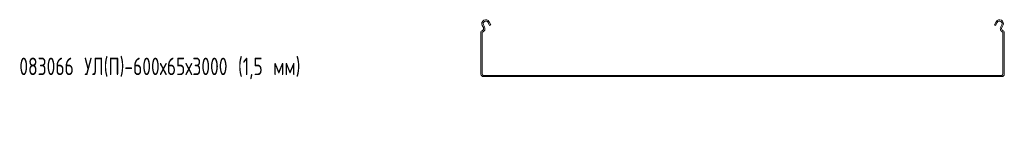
# Model space of a CAD drawing. Header units: millimetres. Extents: x -792 to 3872, y -6969 to -452.
# Tile 1 of 20: x -792 to 337, y -6232 to -6097. Entities that reach past the tile are written whole.
import ezdxf

# ---------------------------------------------------------------- set-up
doc = ezdxf.new("R2010")
doc.units = ezdxf.units.MM
doc.styles.add('SLDTEXTSTYLE0', font='TXT', dxfattribs={"width": 0.7, "bigfont": 'bigfont'})

msp = doc.modelspace()

# ---------------------------------------------------------------- linework, layer by layer
at = {"color": 7, "linetype": 'Continuous', "lineweight": 15}
for p, q in [((-260.7, -6105.7), (-262, -6103.4)), ((-259.4, -6105), (-260.6, -6102.7)), ((-255.3, -6099.8), (-253.6, -6103.1)), ((-254, -6099.1), (-252.3, -6102.4)), ((-252.3, -6102.4), (-253.6, -6103.1)), ((325.3, -6102.4), (327, -6099.1)), ((326.6, -6103.1), (325.3, -6102.4)), ((326.6, -6103.1), (328.4, -6099.8)), ((333.7, -6102.7), (332.4, -6105)), ((335, -6103.4), (333.7, -6105.7)), ((-263.5, -6158.7), (-263.5, -6111)), ((-262, -6158.7), (-262, -6111)), ((335, -6111), (335, -6158.7)), ((336.5, -6111), (336.5, -6158.7)), ((333.5, -6160.2), (-260.5, -6160.2)), ((333.5, -6161.7), (-260.5, -6161.7))]:
    msp.add_line(p, q, dxfattribs=at)
for centre, radius, start, end in [((-258, -6101.2), 4.5, 28.0725, 208.0725), ((-262.9, -6106.9), 2.5, 286.2863, 28.0725), ((-262.9, -6106.9), 4, 286.2863, 28.0725), ((-258, -6101.2), 3, 28.0725, 208.0725), ((331, -6101.2), 4.5, 331.9275, 151.9275), ((331, -6101.2), 3, 331.9275, 151.9275), ((335.9, -6106.9), 4, 151.9275, 253.7137), ((335.9, -6106.9), 2.5, 151.9275, 253.7137), ((-261.7, -6111), 1.8, 106.2863, 180), ((-261.7, -6111), 0.3, 106.2863, 180), ((334.7, -6111), 0.3, 0, 73.7137), ((334.7, -6111), 1.8, 0, 73.7137), ((-260.5, -6158.7), 3, 180, 270), ((-260.5, -6158.7), 1.5, 180, 270), ((333.5, -6158.7), 1.5, 270, 0), ((333.5, -6158.7), 3, 270, 0)]:
    msp.add_arc(centre, radius, start, end, dxfattribs=at)

# ---------------------------------------------------------------- texts
at = {"color": 7, "linetype": 'Continuous', "lineweight": 0, "insert": (-792.7, -6140), "char_height": 20, "attachment_point": 1, "style": 'SLDTEXTSTYLE0'}
msp.add_mtext('083066 \\M+18454\\M+1844C(\\M+18450)-600\\M+1848765\\M+184873000 (1,5 \\M+1847D\\M+1847D)', dxfattribs=at)

doc.saveas('drawing.dxf')
